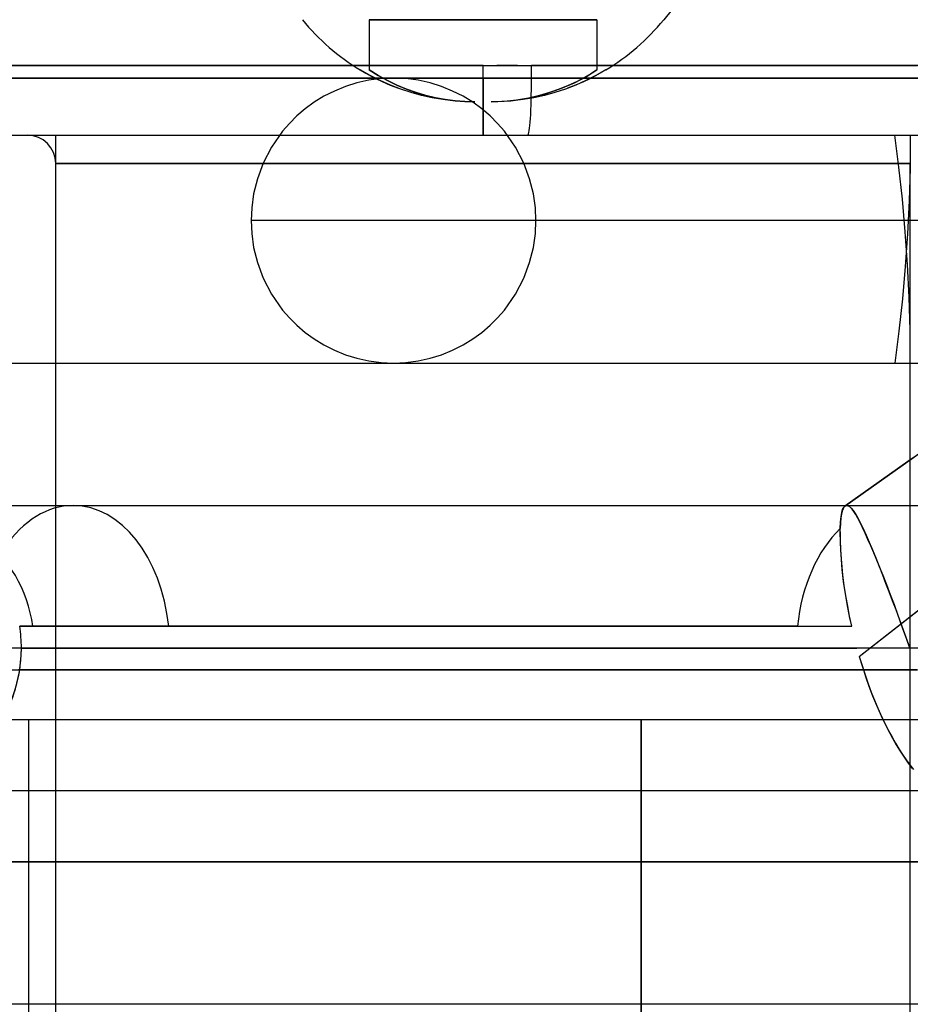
# Model space of a CAD drawing. Header units: millimetres. Extents: x -48 to 49.5, y -16 to 42.2.
# Tile 8 of 38: x -18.2 to -15.1, y 36.8 to 40.2. Entities that reach past the tile are written whole.
import ezdxf

# ---------------------------------------------------------------- set-up
doc = ezdxf.new("R2010")
doc.units = ezdxf.units.MM
doc.layers.add('MAIN-1', color=7, linetype='Continuous')
doc.layers.add('MAIN-2', color=7, linetype='Continuous')

msp = doc.modelspace()

# ---------------------------------------------------------------- linework, layer by layer
at = {"layer": 'MAIN-1'}
for p, q in [((-18.3107, 40.0539), (-18.1607, 40.0539)), ((-18.1607, 40.0539), (-18.0337, 40.0539)), ((-18.0337, 40.0539), (-17.9043, 40.0538)), ((-17.9043, 40.0538), (-17.7732, 40.0538)), ((-17.7732, 40.0538), (-17.6409, 40.0537)), ((-17.6409, 40.0537), (-17.5081, 40.0537)), ((-17.5081, 40.0537), (-17.3751, 40.0537)), ((-17.3751, 40.0537), (-17.2427, 40.0537)), ((-17.2427, 40.0537), (-17.111, 40.0538)), ((-17.111, 40.0538), (-16.9806, 40.0538)), ((-16.9806, 40.0538), (-16.8517, 40.0539)), ((-16.8517, 40.0539), (-16.7247, 40.0539)), ((-16.7247, 40.0539), (-16.6, 40.054)), ((-16.6, 40.054), (-16.5757, 40.0541)), ((-16.6, 40.0093), (-16.6, 40.054)), ((-16.5757, 40.0541), (-16.5515, 40.0542)), ((-16.5515, 40.0542), (-16.5272, 40.0542)), ((-16.5272, 40.0542), (-16.503, 40.0542)), ((-16.503, 40.0542), (-16.4787, 40.0542)), ((-16.4787, 40.0542), (-16.4545, 40.0541)), ((-16.4545, 40.0541), (-16.4302, 40.054)), ((-16.2923, 40.054), (-16.4302, 40.054)), ((-16.1525, 40.054), (-16.2923, 40.054)), ((-16.0114, 40.054), (-16.1525, 40.054)), ((-15.8697, 40.054), (-16.0114, 40.054)), ((-15.7281, 40.054), (-15.8697, 40.054)), ((-15.5871, 40.054), (-15.7281, 40.054)), ((-15.4476, 40.054), (-15.5871, 40.054)), ((-15.3103, 40.054), (-15.4476, 40.054)), ((-15.1759, 40.054), (-15.3103, 40.054)), ((-15.0453, 40.054), (-15.1759, 40.054)), ((-18.1566, 40.0093), (-18.2953, 40.0093)), ((-18.0163, 40.0093), (-18.1566, 40.0093)), ((-17.8755, 40.0093), (-18.0163, 40.0093)), ((-17.7352, 40.0093), (-17.8755, 40.0093)), ((-17.5964, 40.0093), (-17.7352, 40.0093)), ((-17.4597, 40.0093), (-17.5964, 40.0093)), ((-17.3257, 40.0093), (-17.4597, 40.0093)), ((-17.195, 40.0093), (-17.3257, 40.0093)), ((-17.0678, 40.0093), (-17.195, 40.0093)), ((-16.9446, 40.0093), (-17.0678, 40.0093)), ((-16.8255, 40.0093), (-16.9446, 40.0093)), ((-16.8597, 40.0093), (-16.9143, 40.0093)), ((-16.806, 40.0093), (-16.8597, 40.0093)), ((-16.7106, 40.0093), (-16.8255, 40.0093)), ((-16.7531, 40.0093), (-16.806, 40.0093)), ((-16.7012, 40.0093), (-16.7531, 40.0093)), ((-16.6, 40.0093), (-16.7106, 40.0093)), ((-16.6501, 40.0093), (-16.7012, 40.0093)), ((-16.6, 40.0093), (-16.6501, 40.0093)), ((-16.6, 39.8093), (-16.6, 40.0093)), ((-16.4299, 40.0093), (-13.8896, 40.0093)), ((-16.4299, 40.0093), (-13.8896, 40.0093)), ((-19.3, 39.8093), (-13.9298, 39.8093)), ((-20.1, 39.0093), (-13.1, 39.0093)), ((-20.1, 38.5093), (-13.1, 38.5093)), ((-13.9792, 38.0093), (-18.3782, 38.0093)), ((-21.0445, 37.7591), (-16.0445, 37.7591)), ((-16.0445, 37.7591), (23.9555, 37.7591)), ((-16.0445, 33.7591), (-16.0445, 37.7591))]:
    msp.add_line(p, q, dxfattribs=at)
for centre, major_axis, ratio, start_param, end_param in [((-16.4425, 40.0093), (0, -0.2), 0.062748, 1.570796, 1.796155), ((-16.4425, 40.0093), (0, -0.2), 0.062748, 0.000081, 1.570796), ((-18.0389, 38.0093), (0, -0.5), 0.678477, 3.141415, 4.712389)]:
    msp.add_ellipse(centre, major_axis=major_axis, ratio=ratio, start_param=start_param, end_param=end_param, dxfattribs=at)
at = {"layer": 'MAIN-2'}
for p, q in [((-14.8683, 41.5656), (-15.9659, 40.2144)), ((-17, 40.2144), (-16.2, 40.2144)), ((-16.2, 40.2144), (-17, 40.2144)), ((-17, 40.2144), (-16.2, 40.2144)), ((-17, 40.2144), (-17, 40.0379)), ((-16.2, 40.2144), (-17, 40.2144)), ((-16.2, 40.2144), (-16.2, 40.0379)), ((-15.9659, 40.2144), (-15.9659, 40.2144)), ((-15.9659, 40.2144), (-15.9659, 40.2144)), ((-18.1607, 40.0539), (-18.3107, 40.0539)), ((-18.131, 40.0539), (-18.2667, 40.0539)), ((-18.2667, 40.0539), (-18.1311, 40.0539)), ((-18.0336, 40.0539), (-18.1607, 40.0539)), ((-18.1311, 40.0539), (-18.006, 40.0539)), ((-18.0059, 40.0539), (-18.131, 40.0539)), ((-17.9042, 40.0538), (-18.0336, 40.0539)), ((-18.006, 40.0539), (-17.8787, 40.0538)), ((-17.8786, 40.0538), (-18.0059, 40.0539)), ((-17.7731, 40.0537), (-17.9042, 40.0538)), ((-17.8787, 40.0538), (-17.75, 40.0538)), ((-17.7498, 40.0537), (-17.8786, 40.0538)), ((-17.6409, 40.0537), (-17.7731, 40.0537)), ((-17.75, 40.0538), (-17.6201, 40.0537)), ((-17.6201, 40.0537), (-17.7498, 40.0537)), ((-17.508, 40.0537), (-17.6409, 40.0537)), ((-17.4898, 40.0537), (-17.6201, 40.0537)), ((-17.6201, 40.0537), (-17.4898, 40.0537)), ((-17.3751, 40.0537), (-17.508, 40.0537)), ((-17.3595, 40.0537), (-17.4898, 40.0537)), ((-17.4898, 40.0537), (-17.3595, 40.0537)), ((-17.2427, 40.0537), (-17.3751, 40.0537)), ((-17.2297, 40.0537), (-17.3595, 40.0537)), ((-17.3595, 40.0537), (-17.2297, 40.0537)), ((-17.111, 40.0538), (-17.2427, 40.0537)), ((-17.1007, 40.0538), (-17.2297, 40.0537)), ((-17.2297, 40.0537), (-17.1008, 40.0538)), ((-16.9806, 40.0538), (-17.111, 40.0538)), ((-17.1008, 40.0538), (-16.973, 40.0538)), ((-16.973, 40.0538), (-17.1007, 40.0538)), ((-16.8517, 40.0539), (-16.9806, 40.0538)), ((-16.8467, 40.0539), (-16.973, 40.0538)), ((-16.973, 40.0538), (-16.8467, 40.0539)), ((-16.7247, 40.0539), (-16.8517, 40.0539)), ((-16.7222, 40.0539), (-16.8467, 40.0539)), ((-16.8467, 40.0539), (-16.7223, 40.0539)), ((-16.6, 40.054), (-16.7247, 40.0539)), ((-16.7223, 40.0539), (-16.6, 40.054)), ((-16.6, 40.054), (-16.7222, 40.0539)), ((-16.6, 40.054), (-16.5757, 40.0541)), ((-16.6, 40.0093), (-16.6, 40.054)), ((-16.6, 40.054), (-16.4755, 40.054)), ((-16.6, 40.0093), (-16.6, 40.054)), ((-16.6, 40.0093), (-16.6, 40.054)), ((-16.6, 40.054), (-16.4755, 40.054)), ((-16.5757, 40.0541), (-16.5515, 40.0542)), ((-16.5515, 40.0542), (-16.5272, 40.0542)), ((-16.5272, 40.0542), (-16.503, 40.0542)), ((-16.503, 40.0542), (-16.4787, 40.0542)), ((-16.4787, 40.0542), (-16.4545, 40.0541)), ((-16.4755, 40.054), (-16.349, 40.054)), ((-16.4755, 40.054), (-16.349, 40.054)), ((-16.4545, 40.0541), (-16.4302, 40.054)), ((-16.2923, 40.054), (-16.4302, 40.054)), ((-16.349, 40.054), (-16.2208, 40.054)), ((-16.349, 40.054), (-16.2208, 40.054)), ((-16.1525, 40.054), (-16.2923, 40.054)), ((-16.2208, 40.054), (-16.0915, 40.054)), ((-16.2208, 40.054), (-16.0915, 40.054)), ((-16.0114, 40.054), (-16.1525, 40.054)), ((-16.0915, 40.054), (-15.9615, 40.054)), ((-16.0915, 40.054), (-15.9615, 40.054)), ((-15.8697, 40.054), (-16.0114, 40.054)), ((-15.9615, 40.054), (-15.8312, 40.054)), ((-15.9615, 40.054), (-15.8312, 40.054)), ((-15.7281, 40.054), (-15.8697, 40.054)), ((-15.8312, 40.054), (-15.7012, 40.054)), ((-15.8312, 40.054), (-15.7012, 40.054)), ((-15.5871, 40.054), (-15.7281, 40.054)), ((-15.7012, 40.054), (-15.572, 40.054)), ((-15.7012, 40.054), (-15.572, 40.054)), ((-15.4476, 40.054), (-15.5871, 40.054)), ((-15.572, 40.054), (-15.4442, 40.054)), ((-15.572, 40.054), (-15.4442, 40.054)), ((-15.3103, 40.054), (-15.4476, 40.054)), ((-15.4442, 40.054), (-15.3184, 40.054)), ((-15.4442, 40.054), (-15.3184, 40.054)), ((-15.3184, 40.054), (-15.1951, 40.054)), ((-15.3184, 40.054), (-15.1951, 40.054)), ((-15.1759, 40.054), (-15.3103, 40.054)), ((-15.1951, 40.054), (-15.075, 40.054)), ((-15.1951, 40.054), (-15.075, 40.054)), ((-15.0453, 40.054), (-15.1759, 40.054)), ((-16.9962, 40.0182), (-17.0309, 40.0379)), ((-17.0309, 40.0379), (-17.012, 40.0268)), ((-17.012, 40.0268), (-16.9929, 40.0164)), ((-16.968, 40.0182), (-17, 40.0379)), ((-17, 40.0379), (-16.968, 40.0182)), ((-16.968, 40.0182), (-17, 40.0379)), ((-17, 40.0379), (-16.968, 40.0182)), ((-16.9609, 40.0004), (-16.9962, 40.0182)), ((-16.9929, 40.0164), (-16.9736, 40.0065)), ((-16.9354, 40.0004), (-16.968, 40.0182)), ((-16.968, 40.0182), (-16.9354, 40.0004)), ((-16.9354, 40.0004), (-16.968, 40.0182)), ((-16.968, 40.0182), (-16.9354, 40.0004)), ((-16.2795, 39.9933), (-16.2371, 40.0154)), ((-16.2795, 39.9933), (-16.2371, 40.0154)), ((-16.2217, 40.0243), (-16.2458, 40.0105)), ((-16.2217, 40.0243), (-16.2458, 40.0105)), ((-16.2037, 40.0182), (-16.239, 40.0004)), ((-16.2371, 40.0154), (-16.2, 40.0379)), ((-16.2371, 40.0154), (-16.2, 40.0379)), ((-16.2078, 40.0161), (-16.2274, 40.0061)), ((-16.2078, 40.0161), (-16.2274, 40.0061)), ((-16.2, 40.0379), (-16.2217, 40.0243)), ((-16.2, 40.0379), (-16.2217, 40.0243)), ((-16.1883, 40.0267), (-16.2078, 40.0161)), ((-16.1883, 40.0267), (-16.2078, 40.0161)), ((-16.1691, 40.0379), (-16.2037, 40.0182)), ((-16.1691, 40.0379), (-16.1883, 40.0267)), ((-16.1691, 40.0379), (-16.1883, 40.0267)), ((-18.2953, 40.0093), (-18.1566, 40.0093)), ((-18.2674, 40.0093), (-18.1304, 40.0093)), ((-18.1018, 40.0093), (-18.2391, 40.0093)), ((-18.1566, 40.0093), (-18.0163, 40.0093)), ((-18.1304, 40.0093), (-17.9921, 40.0093)), ((-17.9634, 40.0093), (-18.1018, 40.0093)), ((-18.0163, 40.0093), (-17.8755, 40.0093)), ((-17.9921, 40.0093), (-17.8535, 40.0093)), ((-17.8249, 40.0093), (-17.9634, 40.0093)), ((-17.8755, 40.0093), (-17.7352, 40.0093)), ((-17.8535, 40.0093), (-17.7156, 40.0093)), ((-17.6872, 40.0093), (-17.8249, 40.0093)), ((-17.7352, 40.0093), (-17.5964, 40.0093)), ((-17.7156, 40.0093), (-17.5792, 40.0093)), ((-17.5511, 40.0093), (-17.6872, 40.0093)), ((-17.5964, 40.0093), (-17.4597, 40.0093)), ((-17.5792, 40.0093), (-17.4449, 40.0093)), ((-17.4174, 40.0093), (-17.5511, 40.0093)), ((-17.4597, 40.0093), (-17.3257, 40.0093)), ((-17.4449, 40.0093), (-17.3133, 40.0093)), ((-17.2864, 40.0093), (-17.4174, 40.0093)), ((-17.3257, 40.0093), (-17.195, 40.0093)), ((-17.3133, 40.0093), (-17.1849, 40.0093)), ((-17.1587, 40.0093), (-17.2864, 40.0093)), ((-17.195, 40.0093), (-17.0678, 40.0093)), ((-17.1849, 40.0093), (-17.06, 40.0093)), ((-17.0346, 40.0093), (-17.1587, 40.0093)), ((-17.0832, 39.9799), (-17.122, 39.9641)), ((-17.0426, 39.9925), (-17.0832, 39.9799)), ((-17.0678, 40.0093), (-16.9446, 40.0093)), ((-17.06, 40.0093), (-16.9389, 40.0093)), ((-17.0007, 40.0018), (-17.0426, 39.9925)), ((-16.9143, 40.0093), (-17.0346, 40.0093)), ((-16.9578, 40.0074), (-17.0007, 40.0018)), ((-16.9736, 40.0065), (-16.9541, 39.9973)), ((-16.9251, 39.9847), (-16.9609, 40.0004)), ((-16.9144, 40.0093), (-16.9578, 40.0074)), ((-16.9541, 39.9973), (-16.9256, 39.9849)), ((-16.9446, 40.0093), (-16.8255, 40.0093)), ((-16.9389, 40.0093), (-16.8218, 40.0093)), ((-16.9023, 39.9847), (-16.9354, 40.0004)), ((-16.9354, 40.0004), (-16.9025, 39.9846)), ((-16.9023, 39.9847), (-16.9354, 40.0004)), ((-16.9354, 40.0004), (-16.9025, 39.9846)), ((-16.9256, 39.9849), (-16.8969, 39.9737)), ((-16.8889, 39.9708), (-16.9251, 39.9847)), ((-16.9144, 40.0093), (-16.8236, 40.0093)), ((-16.871, 40.0074), (-16.9144, 40.0093)), ((-16.911, 40.0093), (-16.9144, 40.0093)), ((-16.9009, 40.0093), (-16.911, 40.0093)), ((-16.9025, 39.9846), (-16.8691, 39.9708)), ((-16.9025, 39.9846), (-16.8691, 39.9708)), ((-16.8689, 39.9708), (-16.9023, 39.9847)), ((-16.8689, 39.9708), (-16.9023, 39.9847)), ((-16.8842, 40.0093), (-16.9009, 40.0093)), ((-16.8609, 40.0093), (-16.8842, 40.0093)), ((-16.8281, 40.0018), (-16.871, 40.0074)), ((-16.831, 40.0093), (-16.8609, 40.0093)), ((-16.7947, 40.0093), (-16.831, 40.0093)), ((-16.7861, 39.9925), (-16.8281, 40.0018)), ((-16.8255, 40.0093), (-16.7106, 40.0093)), ((-16.8236, 40.0093), (-16.5541, 40.0093)), ((-16.8218, 40.0093), (-16.7088, 40.0093)), ((-16.7456, 39.9799), (-16.7861, 39.9925)), ((-16.7068, 39.9641), (-16.7456, 39.9799)), ((-16.7106, 40.0093), (-16.6, 40.0093)), ((-16.7088, 40.0093), (-16.6, 40.0093)), ((-16.6, 40.0093), (-16.6, 39.8093)), ((-13.8896, 40.0093), (-16.6, 40.0093)), ((-16.6, 39.8093), (-16.6, 40.0093)), ((-16.6, 40.0093), (-16.6, 39.8093)), ((-13.8896, 40.0093), (-16.6, 40.0093)), ((-16.5541, 40.0093), (-16.1141, 40.0093)), ((-16.3012, 39.9834), (-16.3325, 39.9706)), ((-16.3012, 39.9834), (-16.3325, 39.9706)), ((-16.3272, 39.9726), (-16.2795, 39.9933)), ((-16.3272, 39.9726), (-16.2795, 39.9933)), ((-16.2747, 39.9846), (-16.3109, 39.9708)), ((-16.275, 39.9846), (-16.3031, 39.9737)), ((-16.275, 39.9846), (-16.3031, 39.9737)), ((-16.2723, 39.9968), (-16.3012, 39.9834)), ((-16.2723, 39.9968), (-16.3012, 39.9834)), ((-16.2472, 39.9967), (-16.275, 39.9846)), ((-16.2472, 39.9967), (-16.275, 39.9846)), ((-16.239, 40.0004), (-16.2747, 39.9846)), ((-16.2458, 40.0105), (-16.2723, 39.9968)), ((-16.2458, 40.0105), (-16.2723, 39.9968)), ((-16.2274, 40.0061), (-16.2472, 39.9967)), ((-16.2274, 40.0061), (-16.2472, 39.9967)), ((-16.1141, 40.0093), (-15.5132, 40.0093)), ((-15.5132, 40.0093), (-14.7642, 40.0093)), ((-17.1586, 39.9455), (-17.1929, 39.9245)), ((-17.122, 39.9641), (-17.1586, 39.9455)), ((-16.8524, 39.9589), (-16.8889, 39.9708)), ((-16.8691, 39.9708), (-16.8354, 39.9588)), ((-16.8691, 39.9708), (-16.8354, 39.9588)), ((-16.8352, 39.9589), (-16.8689, 39.9708)), ((-16.8352, 39.9589), (-16.8689, 39.9708)), ((-16.8155, 39.9489), (-16.8524, 39.9589)), ((-16.8354, 39.9588), (-16.8014, 39.9488)), ((-16.8354, 39.9588), (-16.8014, 39.9488)), ((-16.8011, 39.9489), (-16.8352, 39.9589)), ((-16.8011, 39.9489), (-16.8352, 39.9589)), ((-16.7784, 39.9407), (-16.8155, 39.9489)), ((-16.8014, 39.9488), (-16.7672, 39.9406)), ((-16.8014, 39.9488), (-16.7672, 39.9406)), ((-16.7669, 39.9407), (-16.8011, 39.9489)), ((-16.7669, 39.9407), (-16.8011, 39.9489)), ((-16.6701, 39.9455), (-16.7068, 39.9641)), ((-16.6358, 39.9245), (-16.6701, 39.9455)), ((-16.4024, 39.9481), (-16.441, 39.9391)), ((-16.4024, 39.9481), (-16.441, 39.9391)), ((-16.4386, 39.9395), (-16.3803, 39.9543)), ((-16.4386, 39.9395), (-16.3803, 39.9543)), ((-16.3843, 39.9488), (-16.4215, 39.9406)), ((-16.3663, 39.9588), (-16.4024, 39.9481)), ((-16.3663, 39.9588), (-16.4024, 39.9481)), ((-16.3475, 39.9588), (-16.3843, 39.9488)), ((-16.3803, 39.9543), (-16.3272, 39.9726)), ((-16.3803, 39.9543), (-16.3272, 39.9726)), ((-16.3325, 39.9706), (-16.3663, 39.9588)), ((-16.3325, 39.9706), (-16.3663, 39.9588)), ((-16.3109, 39.9708), (-16.3475, 39.9588)), ((-17.1929, 39.9245), (-17.2247, 39.9013)), ((-16.7412, 39.9343), (-16.7784, 39.9407)), ((-16.7672, 39.9406), (-16.7328, 39.9342)), ((-16.7672, 39.9406), (-16.7328, 39.9342)), ((-16.7325, 39.9343), (-16.7669, 39.9407)), ((-16.7325, 39.9343), (-16.7669, 39.9407)), ((-16.7038, 39.9298), (-16.7412, 39.9343)), ((-16.7328, 39.9342), (-16.6982, 39.9297)), ((-16.7328, 39.9342), (-16.6982, 39.9297)), ((-16.698, 39.9298), (-16.7325, 39.9343)), ((-16.698, 39.9298), (-16.7325, 39.9343)), ((-16.6663, 39.9271), (-16.7038, 39.9298)), ((-16.6982, 39.9297), (-16.6635, 39.927)), ((-16.6982, 39.9297), (-16.6635, 39.927)), ((-16.6634, 39.9271), (-16.698, 39.9298)), ((-16.6634, 39.9271), (-16.698, 39.9298)), ((-16.6287, 39.9262), (-16.6663, 39.9271)), ((-16.6635, 39.927), (-16.6287, 39.9262)), ((-16.6635, 39.927), (-16.6287, 39.9262)), ((-16.6287, 39.9262), (-16.6634, 39.9271)), ((-16.6287, 39.9262), (-16.6634, 39.9271)), ((-16.6041, 39.9013), (-16.6358, 39.9245)), ((-16.5713, 39.9262), (-16.5023, 39.9297)), ((-16.5713, 39.9262), (-16.5023, 39.9297)), ((-16.5255, 39.9277), (-16.5713, 39.9262)), ((-16.5255, 39.9277), (-16.5713, 39.9262)), ((-16.5338, 39.927), (-16.5713, 39.9262)), ((-16.57, 39.9262), (-16.5712, 39.9262)), ((-16.57, 39.9262), (-16.5712, 39.9262)), ((-16.5687, 39.9262), (-16.57, 39.9262)), ((-16.5687, 39.9262), (-16.57, 39.9262)), ((-16.5675, 39.9262), (-16.5687, 39.9262)), ((-16.5675, 39.9262), (-16.5687, 39.9262)), ((-16.5663, 39.9262), (-16.5675, 39.9262)), ((-16.5663, 39.9262), (-16.5675, 39.9262)), ((-16.5651, 39.9262), (-16.5663, 39.9262)), ((-16.5651, 39.9262), (-16.5663, 39.9262)), ((-16.5638, 39.9262), (-16.5651, 39.9262)), ((-16.5638, 39.9262), (-16.5651, 39.9262)), ((-16.4962, 39.9297), (-16.5338, 39.927)), ((-16.482, 39.9322), (-16.5255, 39.9277)), ((-16.482, 39.9322), (-16.5255, 39.9277)), ((-16.5023, 39.9297), (-16.4386, 39.9395)), ((-16.5023, 39.9297), (-16.4386, 39.9395)), ((-16.4588, 39.9342), (-16.4962, 39.9297)), ((-16.441, 39.9391), (-16.482, 39.9322)), ((-16.441, 39.9391), (-16.482, 39.9322)), ((-16.4215, 39.9406), (-16.4588, 39.9342)), ((-17.2537, 39.8765), (-17.28, 39.8503)), ((-17.2247, 39.9013), (-17.2537, 39.8765)), ((-16.575, 39.8765), (-16.6041, 39.9013)), ((-16.5487, 39.8503), (-16.575, 39.8765)), ((-17.28, 39.8503), (-17.3036, 39.8231)), ((-16.5251, 39.8231), (-16.5487, 39.8503)), ((-18.1, 39.0093), (-18.1, 39.8093)), ((-18.1, 39.0093), (-18.1, 39.8093)), ((-17.3036, 39.8231), (-17.3427, 39.7671)), ((-16.486, 39.7671), (-16.5251, 39.8231)), ((-15.14, 39.6974), (-15.1543, 39.8093)), ((-15.14, 39.6974), (-15.1543, 39.8093)), ((-15.1, 39.8093), (-15.1011, 39.6938)), ((-15.1, 39.8093), (-15.1011, 39.6938)), ((-17.3427, 39.7671), (-17.3719, 39.7108)), ((-16.4568, 39.7108), (-16.486, 39.7671)), ((-18.1, 39.7093), (-15.1, 39.7093)), ((-15.1, 39.7093), (-18.1, 39.7093)), ((-18.1, 39.7093), (-15.1, 39.7093)), ((-18.1, 32.1093), (-18.1, 39.7093)), ((-15.1, 39.7093), (-18.1, 39.7093)), ((-17.3719, 39.7108), (-17.3924, 39.656)), ((-16.4364, 39.656), (-16.4568, 39.7108)), ((-15.1, 32.1093), (-15.1, 39.7093)), ((-15.1278, 39.5843), (-15.14, 39.6974)), ((-15.1278, 39.5843), (-15.14, 39.6974)), ((-15.1011, 39.6938), (-15.1045, 39.5783)), ((-15.1011, 39.6938), (-15.1045, 39.5783)), ((-17.3924, 39.656), (-17.4054, 39.6036)), ((-16.4234, 39.6036), (-16.4364, 39.656)), ((-17.4054, 39.6036), (-17.4123, 39.5546)), ((-16.4164, 39.5546), (-16.4234, 39.6036)), ((-15.1178, 39.4703), (-15.1278, 39.5843)), ((-15.1178, 39.4703), (-15.1278, 39.5843)), ((-15.1045, 39.5783), (-15.11, 39.4631)), ((-15.1045, 39.5783), (-15.11, 39.4631)), ((-17.4123, 39.5546), (-17.4144, 39.5093)), ((-16.4144, 39.5093), (-16.4164, 39.5546)), ((-11.2104, 39.5093), (-17.4144, 39.5093)), ((-17.4144, 39.5093), (-17.4123, 39.4639)), ((-16.4164, 39.4639), (-16.4144, 39.5093)), ((-10.4407, 39.5093), (-16.4144, 39.5093)), ((-17.4123, 39.4639), (-17.4054, 39.4149)), ((-16.4234, 39.4149), (-16.4164, 39.4639)), ((-15.11, 39.3555), (-15.1178, 39.4703)), ((-15.11, 39.3555), (-15.1178, 39.4703)), ((-15.11, 39.4631), (-15.1178, 39.3483)), ((-15.11, 39.4631), (-15.1178, 39.3483)), ((-17.4054, 39.4149), (-17.3924, 39.3626)), ((-16.4364, 39.3626), (-16.4234, 39.4149)), ((-17.3924, 39.3626), (-17.3719, 39.3077)), ((-16.4568, 39.3077), (-16.4364, 39.3626)), ((-15.1045, 39.2402), (-15.11, 39.3555)), ((-15.1045, 39.2402), (-15.11, 39.3555)), ((-15.1178, 39.3483), (-15.1278, 39.2342)), ((-15.1178, 39.3483), (-15.1278, 39.2342)), ((-17.3719, 39.3077), (-17.3427, 39.2514)), ((-16.486, 39.2514), (-16.4568, 39.3077)), ((-17.3427, 39.2514), (-17.3036, 39.1954)), ((-16.5251, 39.1954), (-16.486, 39.2514)), ((-15.1278, 39.2342), (-15.14, 39.1211)), ((-15.1278, 39.2342), (-15.14, 39.1211)), ((-15.1011, 39.1247), (-15.1045, 39.2402)), ((-15.1011, 39.1247), (-15.1045, 39.2402)), ((-17.3036, 39.1954), (-17.28, 39.1682)), ((-16.5487, 39.1682), (-16.5251, 39.1954)), ((-17.28, 39.1682), (-17.2537, 39.142)), ((-16.575, 39.142), (-16.5487, 39.1682)), ((-17.2537, 39.142), (-17.2247, 39.1172)), ((-17.2247, 39.1172), (-17.1929, 39.094)), ((-16.6358, 39.094), (-16.6041, 39.1172)), ((-16.6041, 39.1172), (-16.575, 39.142)), ((-15.14, 39.1211), (-15.1543, 39.0093)), ((-15.14, 39.1211), (-15.1543, 39.0093)), ((-15.1, 39.0093), (-15.1011, 39.1247)), ((-15.1, 39.0093), (-15.1011, 39.1247)), ((-17.1929, 39.094), (-17.1586, 39.073)), ((-16.6701, 39.073), (-16.6358, 39.094)), ((-17.1586, 39.073), (-17.122, 39.0544)), ((-17.122, 39.0544), (-17.0832, 39.0386)), ((-16.7456, 39.0386), (-16.7068, 39.0544)), ((-16.7068, 39.0544), (-16.6701, 39.073)), ((-17.0832, 39.0386), (-17.0426, 39.026)), ((-17.0426, 39.026), (-17.0007, 39.0168)), ((-17.0007, 39.0168), (-16.9578, 39.0111)), ((-16.9578, 39.0111), (-16.9144, 39.0093)), ((-16.9144, 39.0093), (-16.871, 39.0111)), ((-16.871, 39.0111), (-16.8281, 39.0168)), ((-16.8281, 39.0168), (-16.7861, 39.026)), ((-16.7861, 39.026), (-16.7456, 39.0386)), ((-18.1, 38.5093), (-18.1, 39.0093)), ((-18.1, 38.5093), (-18.1, 39.0093)), ((-15.1, 38.5093), (-15.1, 39.0093)), ((-15.1, 38.5093), (-15.1, 39.0093)), ((-14.8891, 38.8122), (-15.1093, 38.6642)), ((-15.3295, 38.5073), (-15.0612, 38.6973)), ((-15.1093, 38.6642), (-15.3295, 38.5073)), ((-15.3407, 38.4849), (-15.3375, 38.4953)), ((-15.3363, 38.4979), (-15.3392, 38.4901)), ((-15.3375, 38.4953), (-15.3339, 38.5024)), ((-15.3333, 38.5033), (-15.3363, 38.4979)), ((-15.3339, 38.5024), (-15.3302, 38.5067)), ((-15.3301, 38.5068), (-15.3333, 38.5033)), ((-15.3302, 38.5067), (-15.3294, 38.5074)), ((-15.3294, 38.5074), (-15.3301, 38.5068)), ((-15.3284, 38.508), (-15.3294, 38.5074)), ((-15.3294, 38.5074), (-15.3284, 38.508)), ((-15.3274, 38.5085), (-15.3284, 38.508)), ((-15.3284, 38.508), (-15.3275, 38.5085)), ((-15.3275, 38.5085), (-15.3265, 38.5089)), ((-15.3264, 38.5089), (-15.3274, 38.5085)), ((-15.3265, 38.5089), (-15.3254, 38.5092)), ((-15.3254, 38.5092), (-15.3264, 38.5089)), ((-15.3254, 38.5092), (-15.3244, 38.5094)), ((-15.3244, 38.5093), (-15.3254, 38.5092)), ((-15.3244, 38.5094), (-15.3192, 38.5088)), ((-15.3198, 38.5089), (-15.3244, 38.5093)), ((-15.315, 38.5067), (-15.3198, 38.5089)), ((-15.3192, 38.5088), (-15.3136, 38.5057)), ((-15.3098, 38.5026), (-15.315, 38.5067)), ((-15.3136, 38.5057), (-15.3075, 38.5002)), ((-15.3042, 38.4964), (-15.3098, 38.5026)), ((-15.3075, 38.5002), (-15.3008, 38.4919)), ((-15.2982, 38.488), (-15.3042, 38.4964)), ((-15.3008, 38.4919), (-15.2936, 38.4809)), ((-15.3437, 38.4661), (-15.3452, 38.4492)), ((-15.3451, 38.4522), (-15.3433, 38.4708)), ((-15.3417, 38.4796), (-15.3437, 38.4661)), ((-15.3433, 38.4708), (-15.3407, 38.4849)), ((-15.3392, 38.4901), (-15.3417, 38.4796)), ((-15.2916, 38.4775), (-15.2982, 38.488)), ((-15.2936, 38.4809), (-15.2856, 38.467)), ((-15.2844, 38.465), (-15.2916, 38.4775)), ((-15.2856, 38.467), (-15.2761, 38.4494)), ((-15.2763, 38.4497), (-15.2844, 38.465)), ((-15.3459, 38.4285), (-15.3451, 38.4522)), ((-15.3452, 38.4492), (-15.3459, 38.4285)), ((-15.3453, 38.4071), (-15.3459, 38.4285)), ((-15.3459, 38.4108), (-15.3459, 38.4285)), ((-15.2675, 38.4318), (-15.2763, 38.4497)), ((-15.2761, 38.4494), (-15.2661, 38.429)), ((-15.2584, 38.4122), (-15.2675, 38.4318)), ((-15.2661, 38.429), (-15.2554, 38.406)), ((-15.3454, 38.3869), (-15.3459, 38.4108)), ((-15.3447, 38.3826), (-15.3453, 38.4071)), ((-15.2488, 38.3908), (-15.2584, 38.4122)), ((-15.2554, 38.406), (-15.2443, 38.3809)), ((-15.2388, 38.3679), (-15.2488, 38.3908)), ((-15.3441, 38.3553), (-15.3454, 38.3869)), ((-15.3437, 38.3527), (-15.3447, 38.3826)), ((-15.3419, 38.3207), (-15.3441, 38.3553)), ((-15.2443, 38.3809), (-15.2327, 38.3538)), ((-15.2286, 38.3436), (-15.2388, 38.3679)), ((-15.2327, 38.3538), (-15.2209, 38.3253)), ((-15.3418, 38.3198), (-15.3437, 38.3527)), ((-15.3396, 38.2943), (-15.3419, 38.3207)), ((-15.3387, 38.2846), (-15.3418, 38.3198)), ((-15.218, 38.3182), (-15.2286, 38.3436)), ((-15.2209, 38.3253), (-15.2088, 38.2956)), ((-15.3367, 38.2661), (-15.3396, 38.2943)), ((-15.334, 38.2431), (-15.3387, 38.2846)), ((-15.2074, 38.2919), (-15.218, 38.3182)), ((-15.2088, 38.2956), (-15.1966, 38.2648)), ((-15.1966, 38.2648), (-15.2074, 38.2919)), ((-15.3318, 38.2291), (-15.3367, 38.2661)), ((-15.1854, 38.2362), (-15.1966, 38.2648)), ((-15.1966, 38.2648), (-15.1838, 38.2322)), ((-15.3278, 38.1995), (-15.334, 38.2431)), ((-15.3261, 38.1922), (-15.3318, 38.2291)), ((-15.1739, 38.2063), (-15.1854, 38.2362)), ((-15.1838, 38.2322), (-15.1707, 38.1977)), ((-15.3206, 38.158), (-15.3278, 38.1995)), ((-15.3198, 38.1558), (-15.3261, 38.1922)), ((-15.279, 37.9798), (-15.021, 38.182)), ((-15.1622, 38.1752), (-15.1739, 38.2063)), ((-15.1707, 38.1977), (-15.1571, 38.1617)), ((-15.3134, 38.1213), (-15.3206, 38.158)), ((-15.313, 38.1202), (-15.3198, 38.1558)), ((-15.279, 37.9798), (-15.0507, 38.1591)), ((-15.1502, 38.1431), (-15.1622, 38.1752)), ((-15.1571, 38.1617), (-15.1433, 38.1246)), ((-15.3058, 38.0858), (-15.3134, 38.1213)), ((-15.3058, 38.0858), (-15.313, 38.1202)), ((-15.1381, 38.1102), (-15.1502, 38.1431)), ((-15.1433, 38.1246), (-15.1294, 38.0866)), ((-18.2267, 38.0858), (-17.7037, 38.0858)), ((-18.2267, 38.0858), (-18.2254, 38.0858)), ((-18.1803, 38.0858), (-18.2267, 38.0858)), ((-15.4963, 38.0858), (-18.2267, 38.0858)), ((-18.2254, 38.0858), (-18.2214, 38.0858)), ((-18.2214, 38.0858), (-18.2144, 38.0858)), ((-18.2144, 38.0858), (-18.2044, 38.0858)), ((-18.2044, 38.0858), (-18.1911, 38.0858)), ((-18.1911, 38.0858), (-18.1743, 38.0858)), ((-18.1743, 38.0858), (-18.1539, 38.0858)), ((-18.1539, 38.0858), (-18.1297, 38.0858)), ((-18.1297, 38.0858), (-18.1015, 38.0858)), ((-18.1015, 38.0858), (-18.0692, 38.0858)), ((-18.0692, 38.0858), (-18.0328, 38.0858)), ((-18.0328, 38.0858), (-17.9923, 38.0858)), ((-17.9923, 38.0858), (-17.9476, 38.0858)), ((-17.9476, 38.0858), (-17.8988, 38.0858)), ((-17.8988, 38.0858), (-17.8457, 38.0858)), ((-17.8457, 38.0858), (-17.7884, 38.0858)), ((-17.7884, 38.0858), (-17.727, 38.0858)), ((-17.727, 38.0858), (-17.6617, 38.0858)), ((-17.6617, 38.0858), (-17.5929, 38.0858)), ((-17.5929, 38.0858), (-17.5208, 38.0858)), ((-17.5208, 38.0858), (-17.4456, 38.0858)), ((-17.4456, 38.0858), (-17.3676, 38.0858)), ((-17.3676, 38.0858), (-17.2871, 38.0858)), ((-17.2871, 38.0858), (-17.2044, 38.0858)), ((-17.2044, 38.0858), (-17.1201, 38.0858)), ((-17.1201, 38.0858), (-17.0344, 38.0858)), ((-17.0344, 38.0858), (-16.9478, 38.0858)), ((-16.9478, 38.0858), (-16.8606, 38.0858)), ((-16.8606, 38.0858), (-16.7733, 38.0858)), ((-16.7733, 38.0858), (-16.6863, 38.0858)), ((-16.6863, 38.0858), (-16.6, 38.0858)), ((-16.6, 38.0858), (-16.5054, 38.0858)), ((-16.5054, 38.0858), (-16.4125, 38.0858)), ((-16.4125, 38.0858), (-16.3216, 38.0858)), ((-16.3216, 38.0858), (-16.2332, 38.0858)), ((-16.2332, 38.0858), (-16.1475, 38.0858)), ((-16.1475, 38.0858), (-16.0649, 38.0858)), ((-16.0649, 38.0858), (-15.9855, 38.0858)), ((-15.9855, 38.0858), (-15.9095, 38.0858)), ((-15.9095, 38.0858), (-15.8369, 38.0858)), ((-15.8369, 38.0858), (-15.768, 38.0858)), ((-15.768, 38.0858), (-15.7028, 38.0858)), ((-15.7028, 38.0858), (-15.6412, 38.0858)), ((-15.6412, 38.0858), (-15.5832, 38.0858)), ((-15.5832, 38.0858), (-15.5287, 38.0858)), ((-15.5287, 38.0858), (-15.4777, 38.0858)), ((-15.4777, 38.0858), (-15.4299, 38.0858)), ((-15.4299, 38.0858), (-15.3854, 38.0858)), ((-15.3854, 38.0858), (-15.3441, 38.0858)), ((-15.3441, 38.0858), (-15.3058, 38.0858)), ((-15.1258, 38.0769), (-15.1381, 38.1102)), ((-15.1294, 38.0866), (-15.1154, 38.048)), ((-15.1136, 38.0431), (-15.1258, 38.0769)), ((-15.1154, 38.048), (-15.1014, 38.0093)), ((-15.1014, 38.0093), (-15.1136, 38.0431)), ((-13.9792, 38.0093), (-19.146, 38.0093)), ((-14.9792, 38.0093), (-18.2208, 38.0093)), ((-18.2208, 38.0093), (-15.2872, 38.0093)), ((-14.9792, 38.0093), (-18.2208, 38.0093)), ((-15.2872, 38.0093), (-18.2208, 38.0093)), ((-15.279, 37.9798), (-15.2684, 37.9444)), ((-15.279, 37.9798), (-15.2691, 37.9468)), ((-15.2691, 37.9468), (-15.2589, 37.915)), ((-15.2684, 37.9444), (-15.2571, 37.9095)), ((-18.2708, 37.9327), (-18.1416, 37.9327)), ((-18.1369, 37.9327), (-18.2303, 37.9327)), ((-18.1416, 37.9327), (-18.0065, 37.9327)), ((-18.0405, 37.9327), (-18.1369, 37.9327)), ((-17.9411, 37.9327), (-18.0405, 37.9327)), ((-18.0065, 37.9327), (-17.8657, 37.9327)), ((-17.8391, 37.9327), (-17.9411, 37.9327)), ((-17.8657, 37.9327), (-17.7199, 37.9327)), ((-17.7346, 37.9327), (-17.8391, 37.9327)), ((-17.6277, 37.9327), (-17.7346, 37.9327)), ((-17.7199, 37.9327), (-17.5697, 37.9327)), ((-17.5188, 37.9327), (-17.6277, 37.9327)), ((-17.5697, 37.9327), (-17.4156, 37.9327)), ((-17.408, 37.9327), (-17.5188, 37.9327)), ((-17.4156, 37.9327), (-17.2584, 37.9327)), ((-17.2956, 37.9327), (-17.408, 37.9327)), ((-17.1818, 37.9327), (-17.2956, 37.9327)), ((-17.2584, 37.9327), (-17.0986, 37.9327)), ((-17.0669, 37.9327), (-17.1818, 37.9327)), ((-17.0986, 37.9327), (-16.9368, 37.9327)), ((-16.951, 37.9327), (-17.0669, 37.9327)), ((-16.8344, 37.9327), (-16.951, 37.9327)), ((-16.9368, 37.9327), (-16.7738, 37.9327)), ((-16.7173, 37.9327), (-16.8344, 37.9327)), ((-16.7738, 37.9327), (-16.61, 37.9327)), ((-16.6, 37.9327), (-16.7173, 37.9327)), ((-16.61, 37.9327), (-16.4463, 37.9327)), ((-16.452, 37.9327), (-16.6, 37.9327)), ((-16.3045, 37.9327), (-16.452, 37.9327)), ((-16.4463, 37.9327), (-16.2831, 37.9327)), ((-16.1579, 37.9327), (-16.3045, 37.9327)), ((-16.2831, 37.9327), (-16.1212, 37.9327)), ((-16.0127, 37.9327), (-16.1579, 37.9327)), ((-16.1212, 37.9327), (-15.9612, 37.9327)), ((-15.8694, 37.9327), (-16.0127, 37.9327)), ((-15.9612, 37.9327), (-15.8036, 37.9327)), ((-15.7285, 37.9326), (-15.8694, 37.9327)), ((-15.8036, 37.9327), (-15.6492, 37.9327)), ((-15.5904, 37.9326), (-15.7285, 37.9326)), ((-15.6492, 37.9327), (-15.4985, 37.9327)), ((-15.4555, 37.9326), (-15.5904, 37.9326)), ((-15.4985, 37.9327), (-15.352, 37.9327)), ((-15.3242, 37.9326), (-15.4555, 37.9326)), ((-15.352, 37.9327), (-15.2105, 37.9327)), ((-15.197, 37.9326), (-15.3242, 37.9326)), ((-15.2589, 37.915), (-15.2483, 37.8842)), ((-15.2571, 37.9095), (-15.2451, 37.8752)), ((-15.2105, 37.9327), (-15.0744, 37.9327)), ((-15.0744, 37.9326), (-15.197, 37.9326)), ((-15.2483, 37.8842), (-15.2374, 37.8546)), ((-15.2451, 37.8752), (-15.2324, 37.8417)), ((-15.2374, 37.8546), (-15.2262, 37.8261)), ((-15.2324, 37.8417), (-15.2191, 37.8091)), ((-15.2262, 37.8261), (-15.2144, 37.7983)), ((-15.2191, 37.8091), (-15.2052, 37.7776)), ((-15.2144, 37.7983), (-15.2022, 37.7712)), ((-15.2052, 37.7776), (-15.1908, 37.7474)), ((-15.2022, 37.7712), (-15.1896, 37.745)), ((-18.1945, 22.7591), (-18.1945, 37.7591)), ((-18.1945, 22.7591), (-18.1945, 37.7591)), ((-16.0445, 37.7591), (-16.0445, 33.7591)), ((-15.1908, 37.7474), (-15.1758, 37.7179)), ((-15.1896, 37.745), (-15.1765, 37.7193)), ((-15.1765, 37.7193), (-15.1643, 37.6966)), ((-15.1758, 37.7179), (-15.1624, 37.6932)), ((-15.1643, 37.6966), (-15.1522, 37.6756)), ((-15.1624, 37.6932), (-15.1492, 37.6702)), ((-15.1522, 37.6756), (-15.1398, 37.6552)), ((-15.1492, 37.6702), (-15.1356, 37.6478)), ((-15.1398, 37.6552), (-15.1271, 37.6355)), ((-15.1356, 37.6478), (-15.1216, 37.6264)), ((-15.1271, 37.6355), (-15.1144, 37.6168)), ((-15.1216, 37.6264), (-15.1074, 37.6059)), ((-15.1144, 37.6168), (-15.1017, 37.5992)), ((-15.1074, 37.6059), (-15.093, 37.5868)), ((-15.1017, 37.5992), (-15.0892, 37.5827)), ((-18.4272, 37.5093), (-18.1358, 37.5093)), ((-18.1358, 37.5093), (-17.7204, 37.5093)), ((-17.7204, 37.5093), (-17.1938, 37.5093)), ((-17.1938, 37.5093), (-16.6, 37.5093)), ((-16.6, 37.5093), (-16.0062, 37.5093)), ((-16.0062, 37.5093), (-15.4796, 37.5093)), ((-15.4796, 37.5093), (-15.0642, 37.5093)), ((27.4555, 37.2591), (-19.5445, 37.2591)), ((-19.5445, 37.2591), (24.4555, 37.2591)), ((27.4555, 36.7591), (-19.5445, 36.7591))]:
    msp.add_line(p, q, dxfattribs=at)
for centre, radius, start, end in [((-16.6287, 40.7062), 0.78, 219.088, 238.9555), ((-16.5713, 40.7062), 0.78, 301.0445, 320.9121), ((-18.2, 39.7093), 0.1, 0, 90), ((-18.7208, 38.0093), 0.5, 0, 8.8065), ((-18.7208, 38.0093), 0.5, 0, 8.8066), ((-18.7208, 38.0093), 0.5, 210.0208, 0), ((-18.7208, 38.0093), 0.5, 270.0456, 0)]:
    msp.add_arc(centre, radius, start, end, dxfattribs=at)
for centre, major_axis, ratio, start_param, end_param in [((-16.4425, 40.0093), (0, -0.2), 0.062748, 1.570796, 1.796155), ((-16.4425, 40.0093), (0, -0.2), 0.062748, 0.000081, 1.570796), ((-18.6602, 38.0093), (0, -0.5), 0.97143, 1.7245, 4.712389), ((-18.0389, 38.0093), (0, -0.5), 0.678477, 1.7245, 3.141415), ((-15.1611, 38.0093), (0, -0.5), 0.678479, -2.565251, -1.7245)]:
    msp.add_ellipse(centre, major_axis=major_axis, ratio=ratio, start_param=start_param, end_param=end_param, dxfattribs=at)

doc.saveas('drawing.dxf')
